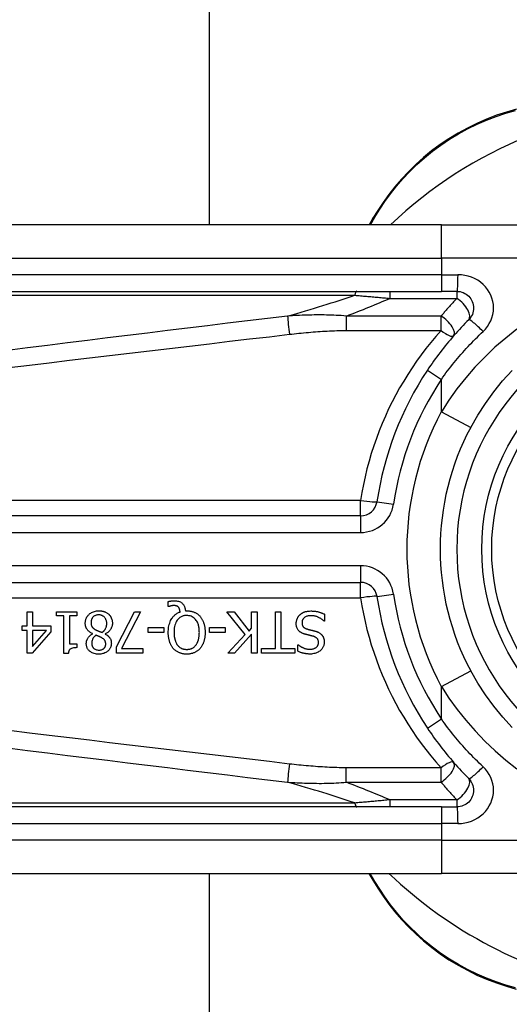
# Model space of a CAD drawing. Header units: inches. Extents: x 4 to 120, y 7 to 65.
# Tile 13 of 149: x 4.516 to 5.095, y 22.482 to 23.647. Entities that reach past the tile are written whole.
import ezdxf

# ---------------------------------------------------------------- set-up
doc = ezdxf.new("R2010")
doc.units = ezdxf.units.IN
doc.header["$MEASUREMENT"] = 0
doc.layers.add('Visible Edges(ANSI)', color=7, linetype='Continuous', lineweight=25)
doc.layers.add('Visible Tangent Edges(ANSI)', color=7, linetype='Continuous', lineweight=25)

msp = doc.modelspace()

# ---------------------------------------------------------------- linework, layer by layer
at = {"layer": 'Visible Edges(ANSI)'}
for p, q in [((4.7398, 43.9396), (4.7398, 23.4043)), ((5.0144, 23.4043), (4.3653, 23.4043)), ((4.9334, 23.412), (4.929, 23.4043)), ((5.0144, 23.4043), (5.2516, 23.4043)), ((4.3653, 23.3255), (5.0144, 23.3255)), ((5.0328, 23.3255), (5.0144, 23.3255)), ((4.9188, 23.0598), (4.2669, 23.0598)), ((4.2669, 22.9811), (4.9188, 22.9811)), ((4.6913, 22.9525), (4.6913, 22.9584)), ((4.6922, 22.9525), (4.6913, 22.9525)), ((4.7117, 22.9474), (4.7132, 22.9474)), ((4.5245, 22.9464), (4.5309, 22.9464)), ((4.5245, 22.9295), (4.5245, 22.9464)), ((4.5309, 22.9464), (4.5309, 22.9295)), ((4.5594, 22.9414), (4.5594, 22.9464)), ((4.5594, 22.9464), (4.5834, 22.9464)), ((4.5681, 22.9414), (4.5594, 22.9414)), ((4.5681, 22.897), (4.5681, 22.9414)), ((4.5745, 22.9414), (4.5745, 22.9084)), ((4.5834, 22.9414), (4.5745, 22.9414)), ((4.5834, 22.9464), (4.5834, 22.9414)), ((4.6302, 22.9046), (4.6515, 22.9464)), ((4.6585, 22.9464), (4.636, 22.903)), ((4.6515, 22.9464), (4.6585, 22.9464)), ((4.7822, 22.9192), (4.7607, 22.9464)), ((4.7607, 22.9464), (4.7692, 22.9464)), ((4.7692, 22.9464), (4.7871, 22.9235)), ((4.79, 22.9464), (4.7966, 22.9464)), ((4.79, 22.9267), (4.79, 22.9464)), ((4.7966, 22.9464), (4.7966, 22.8972)), ((4.8181, 22.903), (4.8181, 22.9464)), ((4.8181, 22.9464), (4.8246, 22.9464)), ((4.8246, 22.9464), (4.8246, 22.903)), ((4.8762, 22.9434), (4.8762, 22.9352)), ((4.5187, 22.9242), (4.5187, 22.9295)), ((4.5187, 22.9295), (4.5245, 22.9295)), ((4.5245, 22.9242), (4.5187, 22.9242)), ((4.5245, 22.8972), (4.5245, 22.9242)), ((4.5309, 22.9295), (4.5526, 22.9295)), ((4.5309, 22.9242), (4.5309, 22.905)), ((4.5309, 22.905), (4.5474, 22.9242)), ((4.5474, 22.9242), (4.5309, 22.9242)), ((4.5526, 22.9295), (4.5526, 22.9225)), ((4.6677, 22.9219), (4.6677, 22.9278)), ((4.6677, 22.9278), (4.6863, 22.9278)), ((4.6863, 22.9278), (4.6863, 22.9219)), ((4.7401, 22.9219), (4.7401, 22.9278)), ((4.7401, 22.9278), (4.7587, 22.9278)), ((4.7587, 22.9278), (4.7587, 22.9219)), ((4.7871, 22.9235), (4.79, 22.9267)), ((4.8762, 22.9352), (4.8757, 22.9352)), ((4.5526, 22.9225), (4.5306, 22.8972)), ((4.602, 22.9202), (4.602, 22.9204)), ((4.617, 22.9201), (4.617, 22.9199)), ((4.6863, 22.9219), (4.6677, 22.9219)), ((4.7587, 22.9219), (4.7401, 22.9219)), ((4.7619, 22.8972), (4.7822, 22.9192)), ((4.79, 22.9198), (4.7698, 22.8972)), ((4.79, 22.8972), (4.79, 22.9198)), ((4.5745, 22.9084), (4.5834, 22.9084)), ((4.5834, 22.9084), (4.5834, 22.9039)), ((4.6302, 22.8972), (4.6302, 22.9046)), ((4.636, 22.903), (4.6614, 22.903)), ((4.6614, 22.903), (4.6614, 22.8972)), ((4.8015, 22.8972), (4.8015, 22.903)), ((4.8015, 22.903), (4.8181, 22.903)), ((4.8246, 22.903), (4.8411, 22.903)), ((4.8411, 22.903), (4.8411, 22.8972)), ((4.8447, 22.8995), (4.8447, 22.9073)), ((4.8447, 22.9073), (4.8451, 22.9073)), ((4.5306, 22.8972), (4.5245, 22.8972)), ((4.5732, 22.897), (4.5681, 22.897)), ((4.6614, 22.8972), (4.6302, 22.8972)), ((4.7698, 22.8972), (4.7619, 22.8972)), ((4.7966, 22.8972), (4.79, 22.8972)), ((4.8411, 22.8972), (4.8015, 22.8972)), ((5.0144, 22.7153), (4.3653, 22.7153)), ((5.0144, 22.7153), (5.0328, 22.7153)), ((4.3653, 22.6366), (5.0144, 22.6366)), ((4.7398, 22.6366), (4.7398, 19.5888)), ((4.9287, 22.6366), (4.9333, 22.6286)), ((5.2516, 22.6366), (5.0144, 22.6366))]:
    msp.add_line(p, q, dxfattribs=at)
at = {"layer": 'Visible Edges(ANSI)', "flags": 128}
for points in [[(5.103, 23.5411), (5.0913, 23.5378), (5.0795, 23.5339), (5.0679, 23.5294), (5.0564, 23.5244), (5.0451, 23.5188), (5.0341, 23.5128), (5.0233, 23.5062), (5.0128, 23.4992), (5.0028, 23.4917), (4.9932, 23.4839), (4.984, 23.4757), (4.9753, 23.4672), (4.9671, 23.4584), (4.9594, 23.4494), (4.9521, 23.4402), (4.9454, 23.4309), (4.9391, 23.4214), (4.9334, 23.412)], [(5.0328, 23.3255), (5.0347, 23.3254), (5.0366, 23.3252), (5.0385, 23.3247), (5.0403, 23.324), (5.042, 23.3232), (5.0437, 23.3222), (5.0452, 23.3211), (5.0467, 23.3198), (5.048, 23.3184), (5.0491, 23.3168), (5.0501, 23.3152), (5.0509, 23.3134), (5.0516, 23.3116), (5.0521, 23.3097), (5.0524, 23.3078), (5.0525, 23.3059), (5.0524, 23.3039), (5.0521, 23.302), (5.0516, 23.3002), (5.051, 23.2983), (5.0501, 23.2966), (5.0491, 23.2949), (5.048, 23.2934), (5.0467, 23.2919)], [(5.0467, 23.2919), (5.0444, 23.2897), (5.0422, 23.2874), (5.04, 23.2851), (5.0378, 23.2827), (5.0356, 23.2804), (5.0334, 23.278), (5.0313, 23.2756), (5.0292, 23.2732), (5.0271, 23.2708), (5.025, 23.2683), (5.0229, 23.2659), (5.0209, 23.2634), (5.0188, 23.2609), (5.0168, 23.2584), (5.0148, 23.2558), (5.0129, 23.2533), (5.0109, 23.2507), (5.009, 23.2481), (5.0071, 23.2455), (5.0052, 23.2429), (5.0034, 23.2403), (5.0015, 23.2376), (4.9997, 23.2349), (4.9979, 23.2323)], [(5.0491, 23.1645), (5.0574, 23.179), (5.0664, 23.193), (5.0763, 23.2066), (5.0868, 23.2195), (5.098, 23.2318)], [(4.6913, 22.9584), (4.6917, 22.9585), (4.6921, 22.9586), (4.6925, 22.9587), (4.6929, 22.9588), (4.6932, 22.9588), (4.6936, 22.9589), (4.6939, 22.959), (4.6943, 22.959), (4.6946, 22.9591), (4.6949, 22.9591), (4.6952, 22.9591), (4.6955, 22.9592), (4.6958, 22.9592), (4.6961, 22.9592), (4.6964, 22.9592), (4.6966, 22.9593), (4.6969, 22.9593), (4.6972, 22.9593), (4.6975, 22.9593), (4.6978, 22.9593), (4.6981, 22.9593), (4.6984, 22.9593), (4.6987, 22.9593), (4.699, 22.9594)], [(4.699, 22.9594), (4.7001, 22.9593), (4.7013, 22.9592), (4.7024, 22.959), (4.7036, 22.9587), (4.7047, 22.9583), (4.7057, 22.9579), (4.7065, 22.9573), (4.7073, 22.9568), (4.7079, 22.9563), (4.7084, 22.9558), (4.7089, 22.9554), (4.7093, 22.9548), (4.7097, 22.9543), (4.71, 22.9538), (4.7103, 22.9532), (4.7106, 22.9526), (4.7108, 22.952), (4.7111, 22.9513), (4.7112, 22.9507), (4.7114, 22.9501), (4.7115, 22.9494), (4.7116, 22.9487), (4.7117, 22.9481), (4.7117, 22.9474)], [(4.5933, 22.9327), (4.5933, 22.9335), (4.5934, 22.9344), (4.5935, 22.9352), (4.5937, 22.9361), (4.5939, 22.9369), (4.5941, 22.9377), (4.5945, 22.9385), (4.5948, 22.9393), (4.5953, 22.9401), (4.5957, 22.9408), (4.5962, 22.9415), (4.5968, 22.9421), (4.5974, 22.9428), (4.598, 22.9434), (4.5988, 22.9441), (4.5997, 22.9447), (4.6007, 22.9453), (4.6018, 22.9459), (4.6029, 22.9464), (4.6042, 22.9468), (4.6054, 22.9471), (4.6067, 22.9473), (4.608, 22.9475), (4.6093, 22.9475)], [(4.6093, 22.9475), (4.6098, 22.9475), (4.6102, 22.9475), (4.6106, 22.9475), (4.6111, 22.9474), (4.6115, 22.9474), (4.6119, 22.9474), (4.6124, 22.9473), (4.6128, 22.9472), (4.6132, 22.9472), (4.6137, 22.9471), (4.6141, 22.947), (4.6145, 22.9469), (4.6149, 22.9468), (4.6154, 22.9466), (4.6158, 22.9465), (4.6162, 22.9463), (4.6167, 22.9461), (4.6173, 22.9459), (4.6179, 22.9456), (4.6186, 22.9452), (4.6192, 22.9448), (4.6199, 22.9443), (4.6205, 22.9438), (4.6211, 22.9433)], [(4.6979, 22.9536), (4.6977, 22.9536), (4.6976, 22.9536), (4.6974, 22.9536), (4.6972, 22.9536), (4.697, 22.9536), (4.6969, 22.9536), (4.6967, 22.9536), (4.6965, 22.9536), (4.6963, 22.9535), (4.6962, 22.9535), (4.696, 22.9535), (4.6958, 22.9534), (4.6957, 22.9534), (4.6955, 22.9534), (4.6953, 22.9533), (4.6951, 22.9533), (4.695, 22.9533), (4.6948, 22.9532), (4.6946, 22.9532), (4.6942, 22.9531), (4.6937, 22.953), (4.6932, 22.9528), (4.6927, 22.9527), (4.6922, 22.9525)], [(4.7036, 22.9517), (4.7034, 22.9518), (4.7032, 22.952), (4.7031, 22.9521), (4.7029, 22.9523), (4.7027, 22.9524), (4.7025, 22.9526), (4.7023, 22.9527), (4.7022, 22.9528), (4.7019, 22.9529), (4.7017, 22.953), (4.7015, 22.9531), (4.7013, 22.9532), (4.7011, 22.9533), (4.7008, 22.9533), (4.7006, 22.9534), (4.7003, 22.9535), (4.7, 22.9535), (4.6997, 22.9536), (4.6994, 22.9536), (4.6991, 22.9536), (4.6988, 22.9536), (4.6985, 22.9536), (4.6982, 22.9536), (4.6979, 22.9536)], [(4.7054, 22.946), (4.7054, 22.9462), (4.7054, 22.9464), (4.7054, 22.9466), (4.7053, 22.9469), (4.7053, 22.9471), (4.7053, 22.9473), (4.7052, 22.9475), (4.7052, 22.9477), (4.7052, 22.9479), (4.7051, 22.9481), (4.7051, 22.9483), (4.705, 22.9485), (4.705, 22.9487), (4.7049, 22.9489), (4.7049, 22.9491), (4.7048, 22.9493), (4.7047, 22.9495), (4.7046, 22.9498), (4.7045, 22.95), (4.7044, 22.9504), (4.7042, 22.9507), (4.704, 22.951), (4.7038, 22.9514), (4.7036, 22.9517)], [(4.7132, 22.9474), (4.714, 22.9474), (4.7147, 22.9474), (4.7155, 22.9473), (4.7162, 22.9473), (4.7169, 22.9472), (4.7177, 22.9471), (4.7184, 22.9469), (4.7191, 22.9468), (4.7198, 22.9466), (4.7205, 22.9464), (4.7212, 22.9461), (4.7219, 22.9459), (4.7226, 22.9456), (4.7233, 22.9453), (4.7239, 22.9449), (4.7246, 22.9445), (4.7252, 22.9441), (4.7258, 22.9437), (4.7264, 22.9433), (4.727, 22.9428), (4.7276, 22.9423), (4.7281, 22.9418), (4.7286, 22.9413), (4.7291, 22.9407)], [(4.8472, 22.9428), (4.8475, 22.9431), (4.8478, 22.9433), (4.8481, 22.9436), (4.8484, 22.9438), (4.8488, 22.9441), (4.8491, 22.9443), (4.8494, 22.9445), (4.8497, 22.9447), (4.8501, 22.9449), (4.8504, 22.9451), (4.8508, 22.9453), (4.8511, 22.9455), (4.8515, 22.9457), (4.8518, 22.9458), (4.8522, 22.946), (4.8526, 22.9461), (4.853, 22.9463), (4.8536, 22.9465), (4.8543, 22.9467), (4.8551, 22.9468), (4.8561, 22.947), (4.8573, 22.9471), (4.8586, 22.9472), (4.86, 22.9473)], [(4.86, 22.9473), (4.8607, 22.9473), (4.8614, 22.9472), (4.8621, 22.9472), (4.8628, 22.9472), (4.8636, 22.9471), (4.8643, 22.9471), (4.865, 22.947), (4.8657, 22.9469), (4.8664, 22.9468), (4.8671, 22.9467), (4.8678, 22.9465), (4.8685, 22.9463), (4.8691, 22.9462), (4.8698, 22.946), (4.8704, 22.9457), (4.8711, 22.9455), (4.8717, 22.9453), (4.8724, 22.9451), (4.873, 22.9448), (4.8737, 22.9446), (4.8743, 22.9443), (4.8749, 22.944), (4.8756, 22.9437), (4.8762, 22.9434)], [(4.6092, 22.9426), (4.6085, 22.9426), (4.6077, 22.9425), (4.6069, 22.9424), (4.6062, 22.9422), (4.6054, 22.9419), (4.6047, 22.9416), (4.6041, 22.9413), (4.6035, 22.9409), (4.6031, 22.9406), (4.6026, 22.9402), (4.6023, 22.9398), (4.6019, 22.9394), (4.6016, 22.9389), (4.6013, 22.9385), (4.6011, 22.938), (4.6008, 22.9375), (4.6006, 22.937), (4.6005, 22.9365), (4.6003, 22.936), (4.6002, 22.9355), (4.6002, 22.9349), (4.6001, 22.9344), (4.6001, 22.9338), (4.6001, 22.9333)], [(4.6187, 22.9323), (4.6187, 22.9331), (4.6186, 22.9339), (4.6185, 22.9347), (4.6183, 22.9354), (4.6181, 22.9362), (4.6178, 22.9369), (4.6175, 22.9376), (4.6171, 22.9382), (4.6167, 22.9388), (4.6163, 22.9393), (4.6159, 22.9398), (4.6155, 22.9402), (4.6151, 22.9406), (4.6146, 22.9409), (4.6142, 22.9412), (4.6137, 22.9415), (4.6132, 22.9418), (4.6126, 22.942), (4.6121, 22.9422), (4.6115, 22.9423), (4.611, 22.9425), (4.6104, 22.9425), (4.6098, 22.9426), (4.6092, 22.9426)], [(4.6211, 22.9433), (4.6214, 22.943), (4.6217, 22.9427), (4.622, 22.9424), (4.6222, 22.9421), (4.6225, 22.9417), (4.6227, 22.9414), (4.623, 22.9411), (4.6232, 22.9407), (4.6234, 22.9404), (4.6236, 22.94), (4.6238, 22.9397), (4.624, 22.9393), (4.6241, 22.9389), (4.6243, 22.9385), (4.6245, 22.9381), (4.6246, 22.9376), (4.6248, 22.937), (4.6249, 22.9365), (4.6251, 22.9359), (4.6252, 22.9353), (4.6252, 22.9347), (4.6253, 22.934), (4.6253, 22.9334), (4.6253, 22.9328)], [(4.6915, 22.9218), (4.6915, 22.9234), (4.6916, 22.925), (4.6917, 22.9266), (4.6919, 22.9282), (4.6922, 22.9298), (4.6926, 22.9314), (4.6931, 22.9329), (4.6936, 22.9344), (4.6942, 22.9358), (4.6949, 22.9371), (4.6956, 22.9382), (4.6963, 22.9393), (4.697, 22.9402), (4.6977, 22.941), (4.6983, 22.9416), (4.699, 22.9423), (4.6997, 22.9429), (4.7004, 22.9435), (4.7012, 22.944), (4.702, 22.9445), (4.7028, 22.9449), (4.7037, 22.9453), (4.7045, 22.9457), (4.7054, 22.946)], [(4.7132, 22.9418), (4.7124, 22.9418), (4.7115, 22.9418), (4.7107, 22.9417), (4.7099, 22.9415), (4.7091, 22.9413), (4.7083, 22.941), (4.7075, 22.9407), (4.7067, 22.9404), (4.706, 22.94), (4.7053, 22.9395), (4.7047, 22.939), (4.704, 22.9385), (4.7034, 22.9379), (4.7027, 22.9372), (4.702, 22.9362), (4.7012, 22.935), (4.7005, 22.9336), (4.6998, 22.932), (4.6993, 22.9304), (4.6989, 22.9287), (4.6986, 22.927), (4.6984, 22.9253), (4.6983, 22.9236), (4.6983, 22.9218)], [(4.7282, 22.9218), (4.7281, 22.9228), (4.7281, 22.9239), (4.728, 22.9249), (4.728, 22.9259), (4.7278, 22.927), (4.7277, 22.928), (4.7275, 22.929), (4.7272, 22.93), (4.727, 22.931), (4.7267, 22.9319), (4.7263, 22.9329), (4.7258, 22.9339), (4.7253, 22.935), (4.7246, 22.936), (4.7238, 22.937), (4.7229, 22.938), (4.7219, 22.9389), (4.7209, 22.9397), (4.7197, 22.9404), (4.7185, 22.9409), (4.7172, 22.9413), (4.7159, 22.9416), (4.7146, 22.9418), (4.7132, 22.9418)], [(4.7291, 22.9407), (4.7296, 22.9401), (4.7301, 22.9395), (4.7305, 22.9389), (4.7309, 22.9382), (4.7313, 22.9376), (4.7317, 22.9369), (4.7321, 22.9362), (4.7324, 22.9355), (4.7327, 22.9348), (4.733, 22.9341), (4.7332, 22.9334), (4.7335, 22.9326), (4.7337, 22.9318), (4.7339, 22.931), (4.7341, 22.9302), (4.7343, 22.9294), (4.7345, 22.9285), (4.7346, 22.9276), (4.7347, 22.9267), (4.7348, 22.9258), (4.7349, 22.9248), (4.7349, 22.9239), (4.735, 22.9229), (4.735, 22.9218)], [(4.8427, 22.9324), (4.8427, 22.9328), (4.8428, 22.9333), (4.8428, 22.9338), (4.8429, 22.9343), (4.8429, 22.9348), (4.843, 22.9352), (4.8431, 22.9357), (4.8433, 22.9362), (4.8434, 22.9367), (4.8436, 22.9371), (4.8437, 22.9376), (4.8439, 22.938), (4.8441, 22.9385), (4.8443, 22.9389), (4.8445, 22.9394), (4.8448, 22.9398), (4.845, 22.9402), (4.8453, 22.9406), (4.8456, 22.941), (4.8459, 22.9414), (4.8462, 22.9418), (4.8465, 22.9421), (4.8469, 22.9425), (4.8472, 22.9428)], [(4.8605, 22.9416), (4.8596, 22.9416), (4.8587, 22.9415), (4.8578, 22.9414), (4.8569, 22.9413), (4.856, 22.9411), (4.8552, 22.9409), (4.8544, 22.9406), (4.8537, 22.9402), (4.8531, 22.9399), (4.8526, 22.9395), (4.8521, 22.9392), (4.8518, 22.9388), (4.8514, 22.9385), (4.8511, 22.9381), (4.8508, 22.9377), (4.8505, 22.9373), (4.8503, 22.9368), (4.8501, 22.9364), (4.8499, 22.9359), (4.8498, 22.9354), (4.8497, 22.9349), (4.8496, 22.9344), (4.8496, 22.9339), (4.8496, 22.9334)], [(4.8757, 22.9352), (4.8752, 22.9357), (4.8748, 22.9361), (4.8743, 22.9365), (4.8738, 22.9369), (4.8733, 22.9372), (4.8728, 22.9376), (4.8722, 22.9379), (4.8717, 22.9383), (4.8711, 22.9386), (4.8706, 22.9389), (4.87, 22.9392), (4.8695, 22.9395), (4.8689, 22.9397), (4.8683, 22.94), (4.8677, 22.9402), (4.867, 22.9405), (4.8663, 22.9407), (4.8656, 22.9409), (4.8648, 22.9411), (4.864, 22.9413), (4.8632, 22.9414), (4.8623, 22.9415), (4.8614, 22.9416), (4.8605, 22.9416)], [(4.602, 22.9204), (4.6013, 22.9207), (4.6006, 22.9211), (4.6, 22.9215), (4.5993, 22.9219), (4.5987, 22.9223), (4.598, 22.9228), (4.5974, 22.9232), (4.5969, 22.9238), (4.5963, 22.9243), (4.5958, 22.9249), (4.5954, 22.9254), (4.595, 22.9259), (4.5947, 22.9265), (4.5944, 22.927), (4.5942, 22.9276), (4.594, 22.9281), (4.5938, 22.9287), (4.5937, 22.9292), (4.5935, 22.9298), (4.5934, 22.9304), (4.5934, 22.9309), (4.5933, 22.9315), (4.5933, 22.9321), (4.5933, 22.9327)], [(4.6001, 22.9333), (4.6001, 22.9328), (4.6001, 22.9322), (4.6002, 22.9317), (4.6002, 22.9312), (4.6003, 22.9307), (4.6005, 22.9301), (4.6007, 22.9296), (4.6009, 22.9292), (4.6011, 22.9288), (4.6013, 22.9284), (4.6016, 22.9281), (4.6018, 22.9278), (4.6021, 22.9275), (4.6023, 22.9272), (4.6026, 22.927), (4.603, 22.9267), (4.6033, 22.9265), (4.6036, 22.9262), (4.604, 22.926), (4.6043, 22.9257), (4.6047, 22.9255), (4.6051, 22.9253), (4.6055, 22.9251), (4.6058, 22.9249)], [(4.6058, 22.9249), (4.606, 22.9248), (4.6062, 22.9247), (4.6063, 22.9246), (4.6065, 22.9245), (4.6067, 22.9244), (4.6069, 22.9243), (4.6071, 22.9242), (4.6073, 22.9242), (4.6075, 22.9241), (4.6077, 22.924), (4.608, 22.9239), (4.6082, 22.9237), (4.6085, 22.9236), (4.6088, 22.9235), (4.6091, 22.9234), (4.6095, 22.9232), (4.6098, 22.9231), (4.6102, 22.9229), (4.6106, 22.9228), (4.611, 22.9226), (4.6115, 22.9224), (4.612, 22.9222), (4.6125, 22.922), (4.6131, 22.9218)], [(4.6131, 22.9218), (4.6134, 22.922), (4.6138, 22.9223), (4.6141, 22.9225), (4.6144, 22.9228), (4.6148, 22.9231), (4.6151, 22.9234), (4.6154, 22.9237), (4.6156, 22.924), (4.6159, 22.9243), (4.6162, 22.9247), (4.6164, 22.925), (4.6167, 22.9254), (4.6169, 22.9257), (4.6172, 22.9262), (4.6174, 22.9266), (4.6177, 22.9271), (4.6179, 22.9277), (4.6181, 22.9283), (4.6183, 22.929), (4.6184, 22.9296), (4.6185, 22.9303), (4.6186, 22.931), (4.6187, 22.9316), (4.6187, 22.9323)], [(4.6253, 22.9328), (4.6253, 22.9323), (4.6253, 22.9317), (4.6253, 22.9312), (4.6252, 22.9307), (4.6251, 22.9301), (4.625, 22.9296), (4.6249, 22.9291), (4.6247, 22.9286), (4.6245, 22.9281), (4.6243, 22.9276), (4.6241, 22.9271), (4.6239, 22.9266), (4.6235, 22.926), (4.6232, 22.9254), (4.6228, 22.9248), (4.6223, 22.9242), (4.6218, 22.9236), (4.6212, 22.923), (4.6206, 22.9224), (4.6199, 22.9219), (4.6192, 22.9214), (4.6185, 22.9209), (4.6178, 22.9205), (4.617, 22.9201)], [(4.8525, 22.9199), (4.852, 22.9201), (4.8515, 22.9203), (4.8509, 22.9205), (4.8504, 22.9207), (4.8499, 22.9209), (4.8494, 22.9212), (4.8489, 22.9214), (4.8484, 22.9217), (4.848, 22.922), (4.8475, 22.9223), (4.8471, 22.9226), (4.8466, 22.923), (4.8461, 22.9234), (4.8456, 22.924), (4.8451, 22.9246), (4.8446, 22.9253), (4.8442, 22.9261), (4.8438, 22.9269), (4.8434, 22.9278), (4.8432, 22.9287), (4.843, 22.9296), (4.8428, 22.9305), (4.8428, 22.9314), (4.8427, 22.9324)], [(4.8496, 22.9334), (4.8496, 22.9328), (4.8496, 22.9322), (4.8497, 22.9315), (4.8499, 22.9309), (4.85, 22.9304), (4.8503, 22.9298), (4.8505, 22.9293), (4.8508, 22.9289), (4.8511, 22.9285), (4.8513, 22.9282), (4.8516, 22.928), (4.8518, 22.9277), (4.8521, 22.9275), (4.8524, 22.9273), (4.8527, 22.9271), (4.853, 22.9269), (4.8533, 22.9268), (4.8536, 22.9266), (4.8539, 22.9265), (4.8543, 22.9263), (4.8546, 22.9262), (4.8549, 22.9261), (4.8553, 22.926), (4.8556, 22.9259)], [(4.8556, 22.9259), (4.856, 22.9257), (4.8563, 22.9257), (4.8567, 22.9256), (4.857, 22.9255), (4.8573, 22.9254), (4.8576, 22.9253), (4.8578, 22.9253), (4.8581, 22.9252), (4.8584, 22.9251), (4.8587, 22.925), (4.859, 22.925), (4.8593, 22.9249), (4.8596, 22.9248), (4.8599, 22.9248), (4.8602, 22.9247), (4.8606, 22.9246), (4.861, 22.9245), (4.8614, 22.9244), (4.8618, 22.9243), (4.8623, 22.9242), (4.8628, 22.9241), (4.8633, 22.9239), (4.8639, 22.9238), (4.8645, 22.9236)], [(4.5945, 22.9086), (4.5945, 22.909), (4.5946, 22.9095), (4.5946, 22.9099), (4.5947, 22.9104), (4.5947, 22.9108), (4.5948, 22.9112), (4.5949, 22.9117), (4.5951, 22.9121), (4.5952, 22.9125), (4.5954, 22.913), (4.5956, 22.9134), (4.5958, 22.9139), (4.5961, 22.9144), (4.5964, 22.915), (4.5967, 22.9156), (4.5972, 22.9162), (4.5976, 22.9168), (4.5982, 22.9174), (4.5987, 22.9179), (4.5993, 22.9185), (4.6, 22.9189), (4.6006, 22.9194), (4.6013, 22.9198), (4.602, 22.9202)], [(4.6059, 22.9185), (4.6057, 22.9183), (4.6054, 22.9182), (4.6052, 22.918), (4.605, 22.9178), (4.6048, 22.9176), (4.6046, 22.9174), (4.6043, 22.9172), (4.6041, 22.917), (4.6039, 22.9168), (4.6037, 22.9166), (4.6035, 22.9164), (4.6034, 22.9161), (4.6032, 22.9159), (4.603, 22.9157), (4.6028, 22.9154), (4.6027, 22.9152), (4.6025, 22.915), (4.6023, 22.9146), (4.602, 22.914), (4.6017, 22.9132), (4.6014, 22.9122), (4.6012, 22.911), (4.601, 22.9099), (4.601, 22.9087)], [(4.6128, 22.9154), (4.6127, 22.9155), (4.6125, 22.9156), (4.6123, 22.9157), (4.6121, 22.9158), (4.6119, 22.9159), (4.6117, 22.916), (4.6115, 22.9162), (4.6112, 22.9163), (4.6109, 22.9164), (4.6106, 22.9166), (4.6103, 22.9167), (4.61, 22.9169), (4.6097, 22.917), (4.6094, 22.9171), (4.609, 22.9173), (4.6087, 22.9174), (4.6083, 22.9176), (4.608, 22.9177), (4.6076, 22.9179), (4.6073, 22.918), (4.6069, 22.9181), (4.6066, 22.9183), (4.6062, 22.9184), (4.6059, 22.9185)], [(4.6175, 22.9083), (4.6175, 22.9085), (4.6175, 22.9088), (4.6175, 22.909), (4.6175, 22.9093), (4.6174, 22.9096), (4.6174, 22.9098), (4.6173, 22.9101), (4.6173, 22.9103), (4.6172, 22.9106), (4.6171, 22.9108), (4.617, 22.9111), (4.6169, 22.9113), (4.6168, 22.9116), (4.6167, 22.9119), (4.6164, 22.9123), (4.6162, 22.9126), (4.6159, 22.913), (4.6155, 22.9134), (4.6151, 22.9138), (4.6147, 22.9142), (4.6142, 22.9145), (4.6138, 22.9148), (4.6133, 22.9152), (4.6128, 22.9154)], [(4.617, 22.9199), (4.6174, 22.9197), (4.6178, 22.9194), (4.6182, 22.9191), (4.6187, 22.9189), (4.619, 22.9186), (4.6194, 22.9183), (4.6198, 22.918), (4.6202, 22.9177), (4.6206, 22.9173), (4.6209, 22.917), (4.6213, 22.9167), (4.6216, 22.9163), (4.6219, 22.9159), (4.6222, 22.9156), (4.6225, 22.9151), (4.6228, 22.9147), (4.6231, 22.9141), (4.6234, 22.9135), (4.6236, 22.9128), (4.6238, 22.9121), (4.624, 22.9113), (4.6241, 22.9106), (4.6241, 22.9098), (4.6242, 22.909)], [(4.6974, 22.9028), (4.6969, 22.9034), (4.6965, 22.904), (4.6961, 22.9046), (4.6957, 22.9052), (4.6953, 22.9058), (4.6949, 22.9064), (4.6946, 22.907), (4.6943, 22.9077), (4.694, 22.9083), (4.6937, 22.909), (4.6934, 22.9097), (4.6932, 22.9104), (4.693, 22.9111), (4.6927, 22.9119), (4.6925, 22.9127), (4.6923, 22.9135), (4.6921, 22.9144), (4.692, 22.9153), (4.6918, 22.9163), (4.6917, 22.9173), (4.6916, 22.9184), (4.6915, 22.9195), (4.6915, 22.9206), (4.6915, 22.9218)], [(4.6983, 22.9218), (4.6983, 22.9213), (4.6983, 22.9207), (4.6983, 22.9202), (4.6983, 22.9196), (4.6984, 22.9191), (4.6984, 22.9185), (4.6985, 22.9179), (4.6985, 22.9174), (4.6986, 22.9168), (4.6987, 22.9163), (4.6988, 22.9157), (4.6989, 22.9152), (4.699, 22.9146), (4.6991, 22.9141), (4.6992, 22.9136), (4.6994, 22.913), (4.6996, 22.9124), (4.6998, 22.9118), (4.7, 22.911), (4.7004, 22.9102), (4.7008, 22.9094), (4.7012, 22.9086), (4.7017, 22.9077), (4.7023, 22.9069)], [(4.7241, 22.9069), (4.7244, 22.9073), (4.7247, 22.9077), (4.725, 22.9081), (4.7252, 22.9086), (4.7255, 22.909), (4.7257, 22.9095), (4.7259, 22.9099), (4.7261, 22.9104), (4.7263, 22.9108), (4.7265, 22.9113), (4.7267, 22.9118), (4.7268, 22.9123), (4.727, 22.9128), (4.7272, 22.9134), (4.7273, 22.914), (4.7275, 22.9147), (4.7276, 22.9154), (4.7277, 22.9161), (4.7279, 22.9169), (4.728, 22.9178), (4.728, 22.9187), (4.7281, 22.9197), (4.7281, 22.9207), (4.7282, 22.9218)], [(4.735, 22.9218), (4.735, 22.921), (4.735, 22.9202), (4.7349, 22.9194), (4.7349, 22.9186), (4.7348, 22.9178), (4.7347, 22.917), (4.7346, 22.9162), (4.7345, 22.9154), (4.7344, 22.9146), (4.7342, 22.9138), (4.734, 22.913), (4.7338, 22.9123), (4.7336, 22.9115), (4.7334, 22.9107), (4.7331, 22.91), (4.7328, 22.9092), (4.7325, 22.9084), (4.7321, 22.9076), (4.7317, 22.9068), (4.7313, 22.906), (4.7308, 22.9052), (4.7303, 22.9044), (4.7297, 22.9036), (4.7291, 22.9028)], [(4.8626, 22.9174), (4.8621, 22.9175), (4.8617, 22.9176), (4.8612, 22.9177), (4.8608, 22.9178), (4.8603, 22.9179), (4.8599, 22.918), (4.8595, 22.9182), (4.859, 22.9183), (4.8586, 22.9184), (4.8582, 22.9185), (4.8577, 22.9186), (4.8573, 22.9187), (4.8569, 22.9188), (4.8565, 22.9189), (4.8561, 22.919), (4.8557, 22.9191), (4.8553, 22.9192), (4.8548, 22.9193), (4.8544, 22.9194), (4.8541, 22.9195), (4.8537, 22.9196), (4.8533, 22.9197), (4.8529, 22.9198), (4.8525, 22.9199)], [(4.869, 22.9097), (4.869, 22.9103), (4.869, 22.9109), (4.8689, 22.9115), (4.8687, 22.9121), (4.8686, 22.9126), (4.8683, 22.9132), (4.8681, 22.9137), (4.8678, 22.9141), (4.8675, 22.9145), (4.8673, 22.9148), (4.867, 22.9151), (4.8667, 22.9153), (4.8664, 22.9156), (4.8661, 22.9158), (4.8658, 22.916), (4.8655, 22.9162), (4.8651, 22.9164), (4.8648, 22.9166), (4.8644, 22.9167), (4.8641, 22.9169), (4.8637, 22.917), (4.8633, 22.9171), (4.863, 22.9173), (4.8626, 22.9174)], [(4.8645, 22.9236), (4.8648, 22.9235), (4.8651, 22.9235), (4.8654, 22.9234), (4.8657, 22.9233), (4.8659, 22.9232), (4.8662, 22.9231), (4.8665, 22.923), (4.8668, 22.9229), (4.8671, 22.9228), (4.8674, 22.9227), (4.8676, 22.9226), (4.8679, 22.9225), (4.8682, 22.9223), (4.8685, 22.9222), (4.8687, 22.9221), (4.869, 22.922), (4.8693, 22.9218), (4.8696, 22.9216), (4.87, 22.9214), (4.8705, 22.9211), (4.871, 22.9207), (4.8715, 22.9203), (4.8721, 22.9198), (4.8726, 22.9193)], [(4.8726, 22.9193), (4.8728, 22.919), (4.873, 22.9188), (4.8732, 22.9186), (4.8734, 22.9184), (4.8736, 22.9181), (4.8738, 22.9179), (4.8739, 22.9176), (4.8741, 22.9174), (4.8742, 22.9171), (4.8744, 22.9169), (4.8745, 22.9166), (4.8746, 22.9163), (4.8747, 22.9161), (4.8749, 22.9158), (4.875, 22.9155), (4.8751, 22.9152), (4.8752, 22.9148), (4.8753, 22.9144), (4.8755, 22.9139), (4.8756, 22.9133), (4.8757, 22.9127), (4.8758, 22.912), (4.8758, 22.9112), (4.8758, 22.9104)], [(4.5834, 22.9039), (4.582, 22.9038), (4.5807, 22.9038), (4.5793, 22.9036), (4.5781, 22.9033), (4.577, 22.9029), (4.5761, 22.9026), (4.5756, 22.9022), (4.5753, 22.902), (4.575, 22.9017), (4.5748, 22.9015), (4.5746, 22.9012), (4.5744, 22.9009), (4.5742, 22.9007), (4.5741, 22.9003), (4.5739, 22.9), (4.5738, 22.8997), (4.5737, 22.8994), (4.5736, 22.8991), (4.5735, 22.8987), (4.5734, 22.8984), (4.5733, 22.898), (4.5733, 22.8977), (4.5733, 22.8974), (4.5732, 22.897)], [(4.6093, 22.8961), (4.608, 22.8961), (4.6067, 22.8962), (4.6053, 22.8964), (4.604, 22.8967), (4.6028, 22.8971), (4.6016, 22.8976), (4.6005, 22.8982), (4.5997, 22.8987), (4.5989, 22.8993), (4.5983, 22.8998), (4.5978, 22.9003), (4.5973, 22.9008), (4.5968, 22.9014), (4.5964, 22.9019), (4.5961, 22.9025), (4.5957, 22.9031), (4.5954, 22.9038), (4.5952, 22.9044), (4.595, 22.9051), (4.5948, 22.9058), (4.5947, 22.9065), (4.5946, 22.9072), (4.5945, 22.9079), (4.5945, 22.9086)], [(4.601, 22.9087), (4.601, 22.9083), (4.601, 22.9079), (4.6011, 22.9075), (4.6011, 22.9071), (4.6012, 22.9067), (4.6013, 22.9063), (4.6014, 22.906), (4.6015, 22.9056), (4.6017, 22.9052), (4.6019, 22.9049), (4.6021, 22.9045), (4.6023, 22.9042), (4.6025, 22.9039), (4.6028, 22.9036), (4.603, 22.9033), (4.6033, 22.903), (4.6037, 22.9026), (4.6043, 22.9023), (4.6049, 22.9019), (4.6058, 22.9015), (4.6066, 22.9012), (4.6075, 22.9011), (4.6084, 22.901), (4.6094, 22.9009)], [(4.6242, 22.909), (4.6241, 22.9083), (4.6241, 22.9075), (4.624, 22.9068), (4.6238, 22.9061), (4.6236, 22.9054), (4.6234, 22.9047), (4.6231, 22.904), (4.6228, 22.9033), (4.6224, 22.9027), (4.622, 22.902), (4.6216, 22.9014), (4.6211, 22.9009), (4.6206, 22.9003), (4.62, 22.8998), (4.6193, 22.8992), (4.6185, 22.8986), (4.6175, 22.898), (4.6165, 22.8975), (4.6154, 22.897), (4.6142, 22.8967), (4.613, 22.8964), (4.6118, 22.8962), (4.6105, 22.8961), (4.6093, 22.8961)], [(4.6094, 22.9009), (4.6101, 22.9009), (4.6109, 22.901), (4.6116, 22.9011), (4.6124, 22.9013), (4.6131, 22.9016), (4.6137, 22.9019), (4.6143, 22.9022), (4.6148, 22.9025), (4.6152, 22.9029), (4.6155, 22.9032), (4.6158, 22.9035), (4.6161, 22.9038), (4.6163, 22.9041), (4.6165, 22.9044), (4.6167, 22.9048), (4.6169, 22.9051), (4.6171, 22.9055), (4.6172, 22.9059), (4.6173, 22.9063), (4.6174, 22.9067), (4.6175, 22.9071), (4.6175, 22.9075), (4.6175, 22.9079), (4.6175, 22.9083)], [(4.7132, 22.8961), (4.7126, 22.8961), (4.712, 22.8962), (4.7113, 22.8962), (4.7107, 22.8963), (4.7101, 22.8963), (4.7095, 22.8964), (4.7088, 22.8965), (4.7082, 22.8966), (4.7076, 22.8968), (4.707, 22.8969), (4.7064, 22.8971), (4.7058, 22.8973), (4.7052, 22.8975), (4.7046, 22.8977), (4.704, 22.898), (4.7033, 22.8983), (4.7026, 22.8987), (4.7018, 22.8991), (4.701, 22.8996), (4.7002, 22.9002), (4.6995, 22.9008), (4.6987, 22.9014), (4.698, 22.9021), (4.6974, 22.9028)], [(4.7023, 22.9069), (4.7026, 22.9065), (4.703, 22.9061), (4.7033, 22.9057), (4.7037, 22.9054), (4.7041, 22.905), (4.7045, 22.9047), (4.7049, 22.9044), (4.7053, 22.9041), (4.7057, 22.9038), (4.7062, 22.9035), (4.7066, 22.9033), (4.7071, 22.903), (4.7076, 22.9028), (4.7081, 22.9026), (4.7086, 22.9025), (4.7091, 22.9023), (4.7096, 22.9022), (4.7101, 22.9021), (4.7106, 22.902), (4.7111, 22.9019), (4.7116, 22.9019), (4.7122, 22.9018), (4.7127, 22.9018), (4.7132, 22.9018)], [(4.7132, 22.9018), (4.7136, 22.9018), (4.7141, 22.9018), (4.7145, 22.9018), (4.715, 22.9019), (4.7154, 22.9019), (4.7158, 22.902), (4.7163, 22.9021), (4.7167, 22.9021), (4.7171, 22.9022), (4.7176, 22.9024), (4.718, 22.9025), (4.7184, 22.9026), (4.7188, 22.9028), (4.7192, 22.903), (4.7197, 22.9032), (4.7202, 22.9034), (4.7207, 22.9037), (4.7212, 22.9041), (4.7217, 22.9045), (4.7223, 22.9049), (4.7228, 22.9054), (4.7232, 22.9059), (4.7237, 22.9064), (4.7241, 22.9069)], [(4.7291, 22.9028), (4.7286, 22.9023), (4.7281, 22.9018), (4.7275, 22.9013), (4.727, 22.9008), (4.7264, 22.9003), (4.7259, 22.8999), (4.7253, 22.8995), (4.7246, 22.8991), (4.724, 22.8987), (4.7233, 22.8984), (4.7227, 22.898), (4.722, 22.8978), (4.7213, 22.8975), (4.7206, 22.8972), (4.7199, 22.897), (4.7192, 22.8968), (4.7184, 22.8967), (4.7177, 22.8965), (4.717, 22.8964), (4.7162, 22.8963), (4.7155, 22.8962), (4.7147, 22.8962), (4.714, 22.8961), (4.7132, 22.8961)], [(4.8451, 22.9073), (4.8455, 22.907), (4.8459, 22.9067), (4.8462, 22.9064), (4.8466, 22.9061), (4.847, 22.9058), (4.8474, 22.9055), (4.8479, 22.9053), (4.8483, 22.905), (4.8487, 22.9048), (4.8491, 22.9045), (4.8496, 22.9043), (4.85, 22.9041), (4.8504, 22.9039), (4.8509, 22.9037), (4.8514, 22.9035), (4.852, 22.9032), (4.8526, 22.903), (4.8534, 22.9027), (4.8542, 22.9025), (4.8551, 22.9023), (4.856, 22.9022), (4.857, 22.9021), (4.8579, 22.902), (4.8588, 22.902)], [(4.8588, 22.902), (4.8597, 22.902), (4.8606, 22.902), (4.8614, 22.9022), (4.8622, 22.9023), (4.8631, 22.9025), (4.8639, 22.9028), (4.8646, 22.9031), (4.8653, 22.9035), (4.8658, 22.9038), (4.8663, 22.9042), (4.8667, 22.9045), (4.8671, 22.9048), (4.8674, 22.9052), (4.8677, 22.9055), (4.8679, 22.9059), (4.8681, 22.9063), (4.8684, 22.9066), (4.8685, 22.9071), (4.8687, 22.9075), (4.8688, 22.9079), (4.8689, 22.9084), (4.869, 22.9088), (4.869, 22.9092), (4.869, 22.9097)], [(4.8758, 22.9104), (4.8758, 22.9096), (4.8758, 22.9088), (4.8756, 22.908), (4.8755, 22.9072), (4.8753, 22.9064), (4.875, 22.9057), (4.8747, 22.9049), (4.8743, 22.9042), (4.8739, 22.9035), (4.8735, 22.9029), (4.873, 22.9022), (4.8725, 22.9016), (4.8719, 22.901), (4.8713, 22.9004), (4.8705, 22.8998), (4.8696, 22.8991), (4.8685, 22.8985), (4.8674, 22.8979), (4.8661, 22.8974), (4.8648, 22.897), (4.8634, 22.8967), (4.8621, 22.8965), (4.8607, 22.8963), (4.8593, 22.8963)], [(4.8593, 22.8963), (4.8587, 22.8963), (4.8582, 22.8963), (4.8576, 22.8963), (4.857, 22.8964), (4.8564, 22.8964), (4.8559, 22.8964), (4.8553, 22.8965), (4.8548, 22.8966), (4.8542, 22.8966), (4.8536, 22.8967), (4.8531, 22.8968), (4.8525, 22.8969), (4.852, 22.897), (4.8514, 22.8971), (4.8508, 22.8973), (4.8502, 22.8974), (4.8496, 22.8976), (4.8489, 22.8978), (4.8483, 22.898), (4.8476, 22.8982), (4.8469, 22.8985), (4.8461, 22.8988), (4.8454, 22.8991), (4.8447, 22.8995)], [(5.0981, 22.8092), (5.0869, 22.8215), (5.0764, 22.8344), (5.0665, 22.8479), (5.0574, 22.8619), (5.0491, 22.8764)], [(4.9979, 22.8086), (4.9997, 22.8059), (5.0015, 22.8032), (5.0034, 22.8006), (5.0052, 22.798), (5.0071, 22.7953), (5.009, 22.7927), (5.0109, 22.7902), (5.0129, 22.7876), (5.0148, 22.785), (5.0168, 22.7825), (5.0188, 22.78), (5.0209, 22.7775), (5.0229, 22.775), (5.025, 22.7725), (5.0271, 22.7701), (5.0292, 22.7676), (5.0313, 22.7652), (5.0334, 22.7628), (5.0356, 22.7605), (5.0378, 22.7581), (5.04, 22.7558), (5.0422, 22.7535), (5.0444, 22.7512), (5.0467, 22.7489)], [(5.0467, 22.7489), (5.048, 22.7475), (5.0491, 22.7459), (5.0501, 22.7443), (5.0509, 22.7425), (5.0516, 22.7407), (5.0521, 22.7388), (5.0524, 22.7369), (5.0525, 22.735), (5.0524, 22.7331), (5.0521, 22.7312), (5.0516, 22.7293), (5.0509, 22.7275), (5.0501, 22.7257), (5.0491, 22.724), (5.048, 22.7225), (5.0467, 22.7211), (5.0453, 22.7198), (5.0437, 22.7186), (5.0421, 22.7176), (5.0403, 22.7168), (5.0385, 22.7162), (5.0366, 22.7157), (5.0347, 22.7154), (5.0328, 22.7153)], [(4.9333, 22.6286), (4.9391, 22.6191), (4.9454, 22.6096), (4.9521, 22.6003), (4.9594, 22.5911), (4.9671, 22.5821), (4.9754, 22.5734), (4.9841, 22.5649), (4.9932, 22.5567), (5.0029, 22.5489), (5.0129, 22.5414), (5.0233, 22.5344), (5.0341, 22.5279), (5.0452, 22.5219), (5.0564, 22.5163), (5.0679, 22.5113), (5.0795, 22.5069), (5.0912, 22.503), (5.1029, 22.4997)]]:
    msp.add_lwpolyline(points, dxfattribs=at)
at = {"layer": 'Visible Edges(ANSI)'}
msp.add_circle((5.318, 23.0204), 0.2559, dxfattribs=at)
for centre, radius, start, end in [((5.318, 23.0196), 0.5295, 91.3331, 133.4046), ((5.318, 23.0204), 0.3839, 146.5037, 171.5867), ((5.318, 23.0204), 0.3051, 151.8328, 208.1672), ((4.9188, 23.0795), 0.0197, 270, 351.5867), ((4.9188, 22.9614), 0.0197, 8.4133, 90), ((5.318, 23.0204), 0.3839, 188.4133, 213.4963), ((5.318, 23.0196), 0.5295, 226.3272, 258.3795)]:
    msp.add_arc(centre, radius, start, end, dxfattribs=at)
at = {"layer": 'Visible Tangent Edges(ANSI)'}
for p, q in [((4.9305, 23.4043), (4.9358, 23.4134)), ((5.0144, 23.3649), (5.0144, 23.4043)), ((4.3653, 23.3649), (5.0144, 23.3649)), ((5.2855, 23.3649), (5.0144, 23.3649)), ((5.0144, 23.3649), (5.0144, 23.3452)), ((5.0144, 23.3452), (4.3653, 23.3452)), ((5.0144, 23.3452), (5.0144, 23.3255)), ((5.0144, 23.3452), (5.034, 23.3452)), ((4.363, 23.3209), (4.9121, 23.3209)), ((4.9534, 23.3255), (4.9534, 23.3172)), ((5.0328, 23.3255), (5.0328, 23.3172)), ((4.9534, 23.3172), (5.0328, 23.3172)), ((4.9018, 23.2963), (4.9018, 23.2792)), ((5.014, 23.2963), (4.9018, 23.2963)), ((5.014, 23.2792), (5.014, 23.2963)), ((4.9018, 23.2792), (5.014, 23.2792)), ((4.9979, 23.2323), (5.0144, 23.2214)), ((5.0144, 23.183), (5.0144, 23.2214)), ((5.0144, 23.183), (5.0491, 23.1645)), ((4.9188, 23.0781), (4.2669, 23.0781)), ((4.9188, 23.0598), (4.9188, 23.0781)), ((4.9383, 23.0766), (4.9578, 23.0737)), ((4.9188, 23.0598), (4.9188, 23.0401)), ((4.2669, 23.0401), (4.9188, 23.0401)), ((4.9188, 23.0008), (4.2669, 23.0008)), ((4.9188, 23.0008), (4.9188, 22.9811)), ((4.9188, 22.9628), (4.9188, 22.9811)), ((4.2669, 22.9628), (4.9188, 22.9628)), ((4.9383, 22.9643), (4.9578, 22.9671)), ((5.0144, 22.8578), (5.0491, 22.8764)), ((5.0144, 22.8194), (5.0144, 22.8578)), ((4.9979, 22.8086), (5.0144, 22.8194)), ((5.014, 22.7616), (4.9018, 22.7616)), ((4.9018, 22.7445), (4.9018, 22.7616)), ((5.014, 22.7445), (5.014, 22.7616)), ((4.9018, 22.7445), (5.014, 22.7445)), ((4.9121, 22.7199), (4.363, 22.7199)), ((4.9534, 22.7236), (4.9534, 22.7153)), ((5.0328, 22.7236), (4.9534, 22.7236)), ((5.0144, 22.7153), (5.0144, 22.6956)), ((5.0328, 22.7236), (5.0328, 22.7153)), ((4.3653, 22.6956), (5.0144, 22.6956)), ((5.034, 22.6956), (5.0144, 22.6956)), ((5.0144, 22.6956), (5.0144, 22.6759)), ((5.0144, 22.6759), (4.3653, 22.6759)), ((5.0144, 22.6759), (5.2855, 22.6759)), ((5.0144, 22.6759), (5.0144, 22.6366)), ((4.9357, 22.6271), (4.9302, 22.6366))]:
    msp.add_line(p, q, dxfattribs=at)
at = {"layer": 'Visible Tangent Edges(ANSI)', "flags": 128}
for points in [[(4.9358, 23.4134), (4.9414, 23.4227), (4.9476, 23.4319), (4.9542, 23.441), (4.9613, 23.45), (4.9689, 23.4588), (4.977, 23.4673), (4.9855, 23.4756), (4.9945, 23.4837), (5.004, 23.4913), (5.0138, 23.4986), (5.024, 23.5055), (5.0346, 23.5119), (5.0454, 23.5179), (5.0565, 23.5233), (5.0677, 23.5283), (5.0791, 23.5327), (5.0906, 23.5365), (5.1021, 23.5398)], [(5.0637, 23.278), (5.0665, 23.2809), (5.0689, 23.284), (5.071, 23.2873), (5.0728, 23.2908), (5.0742, 23.2944), (5.0752, 23.2982), (5.0758, 23.302), (5.076, 23.3059), (5.0758, 23.3098), (5.0752, 23.3136), (5.0741, 23.3173), (5.0727, 23.321), (5.071, 23.3245), (5.0688, 23.3278), (5.0664, 23.3309), (5.0636, 23.3338), (5.0606, 23.3363), (5.0573, 23.3386), (5.0537, 23.3406), (5.05, 23.3422), (5.0461, 23.3435), (5.0422, 23.3444), (5.0381, 23.345), (5.034, 23.3452)], [(4.9121, 23.3209), (4.9138, 23.3208), (4.9155, 23.3206), (4.9172, 23.3205), (4.9189, 23.3203), (4.9206, 23.3202), (4.9223, 23.32), (4.9241, 23.3199), (4.9258, 23.3197), (4.9275, 23.3196), (4.9292, 23.3194), (4.9309, 23.3193), (4.9327, 23.3191), (4.9344, 23.319), (4.9361, 23.3188), (4.9378, 23.3186), (4.9396, 23.3185), (4.9413, 23.3183), (4.943, 23.3182), (4.9448, 23.318), (4.9465, 23.3178), (4.9482, 23.3177), (4.95, 23.3175), (4.9517, 23.3174), (4.9534, 23.3172)], [(5.0328, 23.3172), (5.032, 23.3164), (5.0312, 23.3155), (5.0304, 23.3147), (5.0296, 23.3138), (5.0288, 23.313), (5.028, 23.3121), (5.0272, 23.3113), (5.0264, 23.3104), (5.0256, 23.3095), (5.0248, 23.3087), (5.024, 23.3078), (5.0232, 23.3069), (5.0225, 23.3061), (5.0217, 23.3052), (5.0209, 23.3043), (5.0201, 23.3034), (5.0194, 23.3026), (5.0186, 23.3017), (5.0178, 23.3008), (5.0171, 23.2999), (5.0163, 23.299), (5.0155, 23.2981), (5.0148, 23.2972), (5.014, 23.2963)], [(4.9018, 23.2963), (4.8989, 23.2966), (4.8959, 23.2968), (4.893, 23.297), (4.8901, 23.2971), (4.8872, 23.2973), (4.8843, 23.2974), (4.8814, 23.2975), (4.8785, 23.2975), (4.8756, 23.2976), (4.8727, 23.2976), (4.8698, 23.2976), (4.8669, 23.2976), (4.864, 23.2976), (4.8611, 23.2975), (4.8582, 23.2975), (4.8554, 23.2974), (4.8525, 23.2973), (4.8496, 23.2972), (4.8468, 23.2971), (4.8439, 23.2969), (4.8411, 23.2968), (4.8382, 23.2966), (4.8353, 23.2964), (4.8325, 23.2962)], [(4.8325, 23.2962), (4.8088, 23.2934), (4.7852, 23.2905), (4.7615, 23.2877), (4.7378, 23.2848), (4.7142, 23.2819), (4.6905, 23.2791), (4.6668, 23.2762), (4.6432, 23.2733), (4.6195, 23.2704), (4.5958, 23.2674), (4.5722, 23.2645), (4.5485, 23.2616), (4.5248, 23.2587), (4.5012, 23.2557)], [(4.5035, 23.2353), (4.5272, 23.2381), (4.5508, 23.241), (4.5745, 23.2439), (4.5981, 23.2467), (4.6218, 23.2495), (4.6455, 23.2524), (4.6691, 23.2552), (4.6928, 23.258), (4.7165, 23.2608), (4.7401, 23.2636), (4.7638, 23.2664), (4.7875, 23.2692), (4.8112, 23.2719), (4.8348, 23.2747)], [(4.8348, 23.2747), (4.8376, 23.275), (4.8404, 23.2753), (4.8432, 23.2756), (4.8459, 23.2759), (4.8487, 23.2762), (4.8515, 23.2765), (4.8543, 23.2768), (4.8571, 23.277), (4.8599, 23.2772), (4.8627, 23.2775), (4.8655, 23.2777), (4.8682, 23.2779), (4.871, 23.2781), (4.8738, 23.2783), (4.8766, 23.2784), (4.8794, 23.2786), (4.8822, 23.2787), (4.885, 23.2789), (4.8878, 23.279), (4.8906, 23.2791), (4.8934, 23.2791), (4.8962, 23.2792), (4.899, 23.2792), (4.9018, 23.2792)], [(5.014, 23.2792), (5.0079, 23.2722), (5.0019, 23.2651), (4.9961, 23.2578), (4.9905, 23.2504), (4.985, 23.2428), (4.9798, 23.2351), (4.9747, 23.2273), (4.9698, 23.2193), (4.965, 23.2112), (4.9605, 23.203), (4.9562, 23.1947), (4.952, 23.1863), (4.9481, 23.1778), (4.9444, 23.1691), (4.9408, 23.1604), (4.9375, 23.1515), (4.9344, 23.1426), (4.9315, 23.1336), (4.9288, 23.1245), (4.9264, 23.1153), (4.9242, 23.1061), (4.9222, 23.0968), (4.9204, 23.0875), (4.9188, 23.0781)], [(5.1034, 23.2806), (5.0904, 23.2702), (5.0777, 23.2593), (5.0656, 23.2477), (5.054, 23.2357), (5.0431, 23.2231), (5.0328, 23.2101), (5.0232, 23.1968), (5.0144, 23.183)], [(5.0144, 23.2214), (5.0162, 23.2239), (5.018, 23.2265), (5.0198, 23.229), (5.0217, 23.2315), (5.0236, 23.234), (5.0255, 23.2364), (5.0275, 23.2389), (5.0295, 23.2413), (5.0314, 23.2437), (5.0335, 23.2461), (5.0355, 23.2485), (5.0375, 23.2509), (5.0396, 23.2533), (5.0417, 23.2556), (5.0438, 23.2579), (5.046, 23.2602), (5.0481, 23.2625), (5.0503, 23.2648), (5.0525, 23.267), (5.0547, 23.2693), (5.0569, 23.2715), (5.0592, 23.2737), (5.0614, 23.2759), (5.0637, 23.278)], [(4.9188, 22.9628), (4.9204, 22.9534), (4.9222, 22.944), (4.9242, 22.9347), (4.9264, 22.9255), (4.9288, 22.9164), (4.9315, 22.9073), (4.9344, 22.8983), (4.9375, 22.8893), (4.9408, 22.8805), (4.9444, 22.8717), (4.9481, 22.8631), (4.952, 22.8546), (4.9562, 22.8461), (4.9605, 22.8378), (4.965, 22.8296), (4.9698, 22.8215), (4.9747, 22.8136), (4.9798, 22.8057), (4.985, 22.798), (4.9905, 22.7905), (4.9961, 22.7831), (5.0019, 22.7758), (5.0079, 22.7686), (5.014, 22.7616)], [(5.0144, 22.8578), (5.0232, 22.8441), (5.0329, 22.8308), (5.0432, 22.8178), (5.0542, 22.8053), (5.0658, 22.7932), (5.0779, 22.7817), (5.0905, 22.7707), (5.1035, 22.7602)], [(5.0637, 22.7628), (5.0614, 22.765), (5.0592, 22.7672), (5.0569, 22.7694), (5.0547, 22.7716), (5.0525, 22.7738), (5.0503, 22.776), (5.0481, 22.7783), (5.046, 22.7806), (5.0438, 22.7829), (5.0417, 22.7852), (5.0396, 22.7876), (5.0375, 22.7899), (5.0355, 22.7923), (5.0335, 22.7947), (5.0314, 22.7971), (5.0295, 22.7995), (5.0275, 22.802), (5.0255, 22.8044), (5.0236, 22.8069), (5.0217, 22.8094), (5.0198, 22.8119), (5.018, 22.8144), (5.0162, 22.8169), (5.0144, 22.8194)], [(4.8348, 22.7661), (4.8112, 22.7689), (4.7875, 22.7717), (4.7638, 22.7745), (4.7401, 22.7772), (4.7165, 22.78), (4.6928, 22.7828), (4.6691, 22.7857), (4.6455, 22.7885), (4.6218, 22.7913), (4.5981, 22.7942), (4.5745, 22.797), (4.5508, 22.7999), (4.5272, 22.8027), (4.5035, 22.8056)], [(4.5012, 22.7851), (4.5248, 22.7822), (4.5485, 22.7793), (4.5722, 22.7763), (4.5958, 22.7734), (4.6195, 22.7705), (4.6432, 22.7676), (4.6668, 22.7647), (4.6905, 22.7618), (4.7142, 22.7589), (4.7378, 22.756), (4.7615, 22.7532), (4.7852, 22.7503), (4.8088, 22.7475), (4.8325, 22.7446)], [(4.9018, 22.7616), (4.899, 22.7616), (4.8962, 22.7617), (4.8934, 22.7617), (4.8906, 22.7618), (4.8878, 22.7619), (4.885, 22.762), (4.8822, 22.7621), (4.8794, 22.7622), (4.8766, 22.7624), (4.8738, 22.7626), (4.871, 22.7627), (4.8682, 22.7629), (4.8655, 22.7632), (4.8627, 22.7634), (4.8599, 22.7636), (4.8571, 22.7638), (4.8543, 22.7641), (4.8515, 22.7644), (4.8487, 22.7646), (4.8459, 22.7649), (4.8432, 22.7652), (4.8404, 22.7655), (4.8376, 22.7658), (4.8348, 22.7661)], [(5.034, 22.6956), (5.0381, 22.6958), (5.0422, 22.6964), (5.0462, 22.6973), (5.0501, 22.6986), (5.0538, 22.7003), (5.0574, 22.7023), (5.0607, 22.7046), (5.0637, 22.7071), (5.0664, 22.71), (5.0689, 22.7131), (5.071, 22.7164), (5.0728, 22.7199), (5.0742, 22.7236), (5.0752, 22.7273), (5.0758, 22.7312), (5.076, 22.735), (5.0758, 22.7389), (5.0751, 22.7427), (5.0741, 22.7465), (5.0727, 22.7501), (5.071, 22.7536), (5.0689, 22.7569), (5.0664, 22.76), (5.0637, 22.7628)], [(4.8325, 22.7446), (4.8353, 22.7444), (4.8382, 22.7443), (4.8411, 22.7441), (4.8439, 22.7439), (4.8468, 22.7438), (4.8496, 22.7437), (4.8525, 22.7436), (4.8554, 22.7435), (4.8582, 22.7434), (4.8611, 22.7433), (4.864, 22.7433), (4.8669, 22.7433), (4.8698, 22.7432), (4.8727, 22.7432), (4.8756, 22.7433), (4.8785, 22.7433), (4.8814, 22.7434), (4.8843, 22.7435), (4.8872, 22.7436), (4.8901, 22.7437), (4.893, 22.7439), (4.8959, 22.7441), (4.8989, 22.7443), (4.9018, 22.7445)], [(5.014, 22.7445), (5.0148, 22.7436), (5.0155, 22.7427), (5.0163, 22.7418), (5.0171, 22.7409), (5.0178, 22.7401), (5.0186, 22.7392), (5.0194, 22.7383), (5.0201, 22.7374), (5.0209, 22.7365), (5.0217, 22.7356), (5.0225, 22.7348), (5.0233, 22.7339), (5.024, 22.733), (5.0248, 22.7322), (5.0256, 22.7313), (5.0264, 22.7304), (5.0272, 22.7296), (5.028, 22.7287), (5.0288, 22.7279), (5.0296, 22.727), (5.0304, 22.7262), (5.0312, 22.7253), (5.032, 22.7245), (5.0328, 22.7236)], [(4.9534, 22.7236), (4.9517, 22.7235), (4.95, 22.7233), (4.9482, 22.7232), (4.9465, 22.723), (4.9448, 22.7228), (4.943, 22.7227), (4.9413, 22.7225), (4.9396, 22.7224), (4.9378, 22.7222), (4.9361, 22.722), (4.9344, 22.7219), (4.9327, 22.7217), (4.9309, 22.7216), (4.9292, 22.7214), (4.9275, 22.7213), (4.9258, 22.7211), (4.9241, 22.721), (4.9223, 22.7208), (4.9206, 22.7207), (4.9189, 22.7205), (4.9172, 22.7204), (4.9155, 22.7202), (4.9138, 22.7201), (4.9121, 22.7199)], [(5.102, 22.501), (5.0905, 22.5043), (5.0791, 22.5081), (5.0677, 22.5125), (5.0565, 22.5174), (5.0454, 22.5228), (5.0346, 22.5288), (5.0241, 22.5352), (5.0138, 22.542), (5.004, 22.5493), (4.9946, 22.5569), (4.9856, 22.5649), (4.977, 22.5732), (4.9689, 22.5818), (4.9613, 22.5906), (4.9542, 22.5995), (4.9475, 22.6087), (4.9414, 22.6179), (4.9357, 22.6271)]]:
    msp.add_lwpolyline(points, dxfattribs=at)
at = {"layer": 'Visible Tangent Edges(ANSI)'}
msp.add_circle((5.318, 23.0204), 0.2441, dxfattribs=at)
for centre, radius, start, end in [((5.318, 23.0204), 0.2854, 32.8812, 327.1188), ((5.318, 23.0204), 0.3642, 146.5037, 171.5867), ((5.318, 23.0204), 0.3445, 151.8328, 208.1672), ((4.9188, 23.0795), 0.0394, 270, 351.5867), ((4.9188, 22.9614), 0.0394, 8.4133, 90), ((5.318, 23.0204), 0.3642, 188.4133, 213.4963)]:
    msp.add_arc(centre, radius, start, end, dxfattribs=at)
for centre, major_axis, ratio, start_param, end_param in [((4.9421, 23.407), (-0.00866, 0.00499), 0.493692, 5.759679, 6.283185), ((5.0328, 23.3452), (0, -0.0197), 0.062411, 0, 1.570796), ((1.4025, 23.0808), (3.6726, 0.3387), 0.074886, 5.910747, 5.977199), ((4.9144, 23.3059), (0, 0.0197), 0.183721, 0, 0.697296), ((1.4118, 23.0204), (3.6725, 0.4008), 0.088107, 5.956893, 6.005683), ((5.0328, 23.3059), (0.0139, -0.0139), 0.446023, 0, 1.990559), ((4.8348, 23.2811), (0.0023, -0.0195), 0.041071, 3.825401, 5.042638), ((5.014, 23.2858), (0.0148, -0.0129), 0.431187, 0, 1.930721), ((5.0606, 23.278), (-0.0139, 0.0139), 0.111497, 4.601416, 6.283185), ((5.014, 23.2858), (0.0148, -0.0129), 0.257129, 4.93314, 6.283185), ((4.9188, 23.0795), (0.0195, -0.0029), 0.069894, 4.722726, 6.283185), ((4.9188, 22.9614), (0.0195, 0.0029), 0.069894, 0, 1.560459), ((4.8348, 22.7597), (0.0023, 0.0195), 0.041071, 1.240547, 2.457785), ((5.014, 22.7551), (0.0148, 0.0129), 0.257129, 0, 1.350045), ((5.014, 22.7551), (0.0148, 0.0129), 0.431187, 4.352465, 6.283185), ((5.0606, 22.7628), (-0.0139, -0.0139), 0.111497, 0, 1.681769), ((1.4025, 22.9601), (3.6726, -0.3387), 0.074886, 0.305987, 0.372439), ((1.4118, 23.0204), (3.6725, -0.4008), 0.088107, 0.277502, 0.326292), ((5.0328, 22.735), (0.0139, 0.0139), 0.446023, 4.292626, 6.283185), ((4.9144, 22.735), (0, -0.0197), 0.183721, 5.58589, 6.283185), ((5.0328, 22.6956), (0, 0.0197), 0.062411, 4.712389, 6.283185), ((4.942, 22.6336), (-0.00866, -0.005), 0.489372, 0, 0.521893)]:
    msp.add_ellipse(centre, major_axis=major_axis, ratio=ratio, start_param=start_param, end_param=end_param, dxfattribs=at)

doc.saveas('drawing.dxf')
